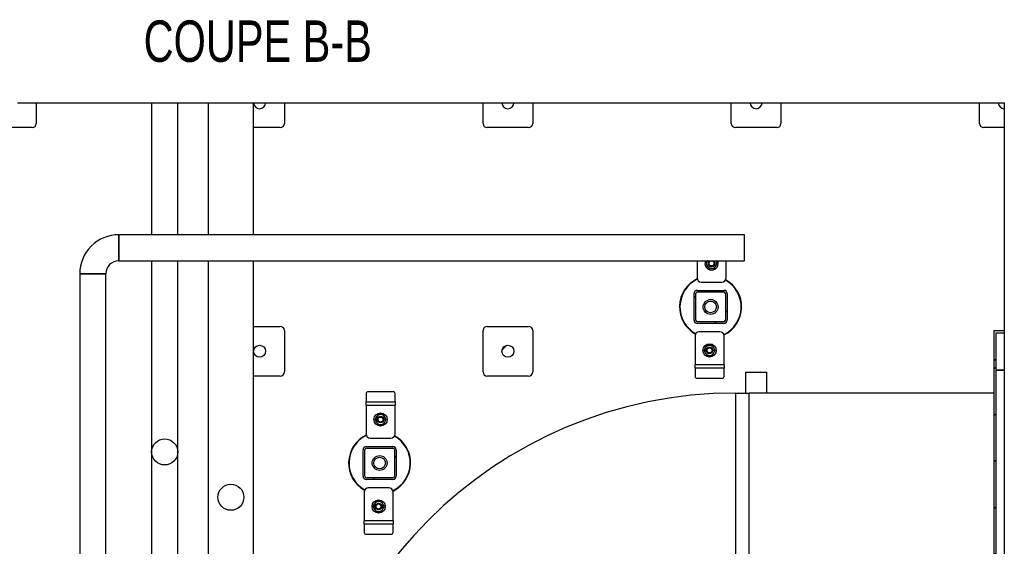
# Model space of a CAD drawing. Header units: millimetres. Extents: x 0 to 841, y 0 to 594.
# Tile 22 of 256: x 274 to 369, y 198 to 249. Entities that reach past the tile are written whole.
import ezdxf

# ---------------------------------------------------------------- set-up
doc = ezdxf.new("R2010")
doc.units = ezdxf.units.MM
doc.layers.add('NOTES', color=6, linetype='Continuous')
doc.layers.add('TRAIT-FINS', color=9, linetype='Continuous')
doc.layers.add('TRAIT-FORT', color=4, linetype='Continuous', lineweight=25)
doc.styles.add('SLDTEXTSTYLE0', font='TXT', dxfattribs={"width": 0.75})

msp = doc.modelspace()

# ---------------------------------------------------------------- hatches: boundary and pattern name
at = {"layer": 'TRAIT-FINS'}
h = msp.add_hatch(dxfattribs=at)
h.set_pattern_fill('ANSI31', color=9, style=0)
edge = h.paths.add_edge_path(flags=0)
edge.add_line((297.756, 241.234), (296.596, 241.234))
edge.add_arc((297.176, 241.234), 0.58, 180, 360)
h = msp.add_hatch(dxfattribs=at)
h.set_pattern_fill('ANSI31', color=9, style=0)
edge = h.paths.add_edge_path(flags=0)
edge.add_line((321.756, 241.234), (320.596, 241.234))
edge.add_arc((321.176, 241.234), 0.58, 180, 360)
h = msp.add_hatch(dxfattribs=at)
h.set_pattern_fill('ANSI31', color=9, style=0)
edge = h.paths.add_edge_path(flags=0)
edge.add_line((345.756, 241.234), (344.596, 241.234))
edge.add_arc((345.176, 241.234), 0.58, 180, 360)
h = msp.add_hatch(dxfattribs=at)
h.set_pattern_fill('ANSI31', color=9, style=0)
edge = h.paths.add_edge_path(flags=0)
edge.add_line((369.176, 241.234), (368.596, 241.234))
edge.add_arc((369.176, 241.234), 0.58, 180, 270)
edge.add_line((369.176, 240.654), (369.176, 241.234))
h = msp.add_hatch(dxfattribs=at)
h.set_pattern_fill('ANSI31', color=9, angle=3e-322, style=0)
edge = h.paths.add_edge_path(flags=0)
edge.add_arc((342.056, 220.234), 0.32, 270, 360)
edge.add_line((342.376, 220.234), (342.376, 222.794))
edge.add_arc((342.056, 222.794), 0.32, 0, 90)
edge.add_line((342.056, 223.114), (339.496, 223.114))
edge.add_arc((339.496, 222.794), 0.32, 90, 180)
edge.add_line((339.176, 222.794), (339.176, 220.234))
edge.add_arc((339.496, 220.234), 0.32, 180, 270)
edge.add_line((339.496, 219.914), (342.056, 219.914))
edge = h.paths.add_edge_path(flags=0)
edge.add_line((342.216, 222.794), (342.216, 220.234))
edge.add_arc((342.056, 220.234), 0.16, 270, 360, ccw=False)
edge.add_line((342.056, 220.074), (339.496, 220.074))
edge.add_arc((339.496, 220.234), 0.16, 180, 270, ccw=False)
edge.add_line((339.336, 220.234), (339.336, 222.794))
edge.add_arc((339.496, 222.794), 0.16, 90, 180, ccw=False)
edge.add_line((339.496, 222.954), (342.056, 222.954))
edge.add_arc((342.056, 222.794), 0.16, 0, 90, ccw=False)
h = msp.add_hatch(dxfattribs=at)
h.set_pattern_fill('ANSI31', color=9, style=0)
h.paths.add_polyline_path([(368.176, 219.209), (368.176, 216.389), (368.376, 216.389), (368.376, 219.009), (369.176, 219.009), (369.176, 219.209)], flags=0)
h = msp.add_hatch(dxfattribs=at)
h.set_pattern_fill('ANSI31', color=9, style=0)
h.paths.add_polyline_path([(368.176, 219.209), (368.176, 216.389), (368.376, 216.389), (368.376, 219.009), (369.176, 219.009), (369.176, 219.209)], flags=0)
h = msp.add_hatch(dxfattribs=at)
h.set_pattern_fill('ANSI31', color=9, style=0)
edge = h.paths.add_edge_path(flags=0)
edge.add_arc((297.176, 217.234), 0.58, 0, 360)
h = msp.add_hatch(dxfattribs=at)
h.set_pattern_fill('ANSI31', color=9, style=0)
edge = h.paths.add_edge_path(flags=0)
edge.add_arc((321.176, 217.234), 0.58, 0, 360)
h = msp.add_hatch(dxfattribs=at)
h.set_pattern_fill('ANSI31', color=9, style=0)
h.paths.add_polyline_path([(368.376, 170.03), (368.376, 216.389), (368.176, 216.389), (368.176, 170.03)], flags=0)
h = msp.add_hatch(dxfattribs=at)
h.set_pattern_fill('ANSI31', color=9, angle=3e-322, style=0)
edge = h.paths.add_edge_path(flags=0)
edge.add_arc((310.056, 205.154), 0.32, 270, 360)
edge.add_line((310.376, 205.154), (310.376, 207.714))
edge.add_arc((310.056, 207.714), 0.32, 0, 90)
edge.add_line((310.056, 208.034), (307.496, 208.034))
edge.add_arc((307.496, 207.714), 0.32, 90, 180)
edge.add_line((307.176, 207.714), (307.176, 205.154))
edge.add_arc((307.496, 205.154), 0.32, 180, 270)
edge.add_line((307.496, 204.834), (310.056, 204.834))
edge = h.paths.add_edge_path(flags=0)
edge.add_line((310.216, 207.714), (310.216, 205.154))
edge.add_arc((310.056, 205.154), 0.16, 270, 360, ccw=False)
edge.add_line((310.056, 204.994), (307.496, 204.994))
edge.add_arc((307.496, 205.154), 0.16, 180, 270, ccw=False)
edge.add_line((307.336, 205.154), (307.336, 207.714))
edge.add_arc((307.496, 207.714), 0.16, 90, 180, ccw=False)
edge.add_line((307.496, 207.874), (310.056, 207.874))
edge.add_arc((310.056, 207.714), 0.16, 0, 90, ccw=False)

# ---------------------------------------------------------------- linework, layer by layer
at = {"layer": 'TRAIT-FORT', "color": 4, "linetype": 'Continuous', "lineweight": 25}
for p, q in [((273.756, 241.234), (275.576, 241.234)), ((275.576, 241.234), (286.736, 241.234)), ((275.576, 241.234), (275.576, 239.234)), ((286.736, 241.234), (286.736, 228.487)), ((286.736, 241.234), (286.736, 228.487)), ((286.736, 241.234), (289.256, 241.234)), ((289.256, 228.487), (289.256, 241.234)), ((289.256, 228.487), (289.256, 241.234)), ((289.256, 241.234), (292.196, 241.234)), ((292.196, 241.234), (292.196, 228.487)), ((292.196, 241.234), (292.196, 228.487)), ((292.196, 241.234), (296.596, 241.234)), ((296.596, 228.487), (296.596, 241.234)), ((296.596, 228.487), (296.596, 241.234)), ((296.596, 241.234), (297.756, 241.234)), ((297.756, 241.234), (299.576, 241.234)), ((299.576, 241.234), (318.776, 241.234)), ((299.576, 241.234), (299.576, 239.234)), ((318.776, 239.234), (318.776, 241.234)), ((318.776, 241.234), (320.596, 241.234)), ((320.596, 241.234), (321.756, 241.234)), ((321.756, 241.234), (323.576, 241.234)), ((323.576, 241.234), (342.776, 241.234)), ((323.576, 241.234), (323.576, 239.234)), ((342.776, 239.234), (342.776, 241.234)), ((342.776, 241.234), (344.596, 241.234)), ((344.596, 241.234), (345.756, 241.234)), ((345.756, 241.234), (347.576, 241.234)), ((347.576, 241.234), (366.776, 241.234)), ((347.576, 241.234), (347.576, 239.234)), ((366.776, 239.234), (366.776, 241.234)), ((366.776, 241.234), (368.596, 241.234)), ((368.596, 241.234), (369.176, 241.234)), ((369.176, 241.234), (369.176, 240.654)), ((369.176, 240.654), (369.176, 238.834)), ((275.176, 238.834), (271.176, 238.834)), ((299.176, 238.834), (296.596, 238.834)), ((323.176, 238.834), (319.176, 238.834)), ((347.176, 238.834), (343.176, 238.834)), ((369.176, 238.834), (367.176, 238.834)), ((369.176, 238.834), (369.176, 219.209)), ((344.069, 228.487), (283.56, 228.487)), ((344.069, 228.487), (283.56, 228.487)), ((283.56, 228.487), (283.56, 225.967)), ((344.069, 225.967), (344.069, 228.487)), ((283.56, 225.967), (344.069, 225.967)), ((283.56, 225.967), (344.069, 225.967)), ((286.736, 225.967), (286.736, 167.354)), ((286.736, 225.967), (286.736, 167.354)), ((289.256, 167.354), (289.256, 225.967)), ((289.256, 167.354), (289.256, 225.967)), ((292.196, 225.967), (292.196, 163.234)), ((292.196, 225.967), (292.196, 163.234)), ((296.596, 163.234), (296.596, 225.967)), ((296.596, 163.234), (296.596, 225.967)), ((339.47, 225.967), (339.47, 224.313)), ((340.463, 225.967), (340.454, 225.953)), ((340.462, 225.967), (340.454, 225.953)), ((341.286, 225.953), (341.278, 225.967)), ((341.286, 225.953), (341.278, 225.967)), ((342.27, 224.313), (342.27, 225.967)), ((279.78, 224.707), (279.78, 151.934)), ((279.78, 224.707), (279.78, 151.934)), ((281.04, 224.707), (279.78, 224.707)), ((282.3, 224.707), (281.04, 224.707)), ((282.3, 151.934), (282.3, 224.707)), ((282.3, 151.934), (282.3, 224.707)), ((339.87, 223.913), (341.87, 223.913)), ((339.176, 220.234), (339.176, 222.794)), ((339.336, 220.234), (339.336, 222.794)), ((339.496, 223.114), (342.056, 223.114)), ((339.496, 222.954), (342.056, 222.954)), ((342.216, 222.794), (342.216, 220.234)), ((342.376, 222.794), (342.376, 220.234)), ((342.056, 220.074), (339.496, 220.074)), ((342.056, 219.914), (339.496, 219.914)), ((296.596, 219.634), (299.176, 219.634)), ((299.576, 219.234), (299.576, 215.234)), ((318.776, 215.234), (318.776, 219.234)), ((319.176, 219.634), (323.176, 219.634)), ((323.576, 219.234), (323.576, 215.234)), ((341.681, 219.115), (339.681, 219.115)), ((368.176, 219.209), (368.176, 216.389)), ((369.176, 219.209), (368.176, 219.209)), ((368.376, 219.009), (369.176, 219.009)), ((368.376, 216.389), (368.376, 219.009)), ((369.176, 219.209), (369.176, 219.009)), ((369.176, 219.009), (369.176, 215.409)), ((339.281, 218.715), (339.281, 215.915)), ((342.081, 215.915), (342.081, 218.715)), ((368.176, 216.389), (368.376, 216.389)), ((368.176, 216.389), (368.176, 216.389)), ((368.176, 216.389), (368.176, 170.03)), ((368.376, 216.389), (368.176, 216.389)), ((368.376, 216.389), (368.376, 216.389)), ((368.376, 170.03), (368.376, 216.389)), ((342.081, 215.915), (339.281, 215.915)), ((339.281, 215.595), (339.281, 215.915)), ((342.081, 215.595), (339.281, 215.595)), ((339.281, 215.595), (339.281, 214.803)), ((342.081, 215.915), (342.081, 215.595)), ((342.081, 214.803), (342.081, 215.595)), ((344.176, 213.194), (344.176, 215.208)), ((344.176, 215.208), (346.176, 215.208)), ((346.176, 215.208), (346.176, 213.194)), ((369.176, 215.409), (368.376, 215.409)), ((368.376, 215.409), (369.176, 215.409)), ((369.176, 215.409), (369.176, 215.409)), ((369.176, 215.409), (369.176, 171.009)), ((299.176, 214.834), (296.596, 214.834)), ((323.176, 214.834), (319.176, 214.834)), ((339.481, 214.63), (341.881, 214.63)), ((310.07, 213.318), (307.67, 213.318)), ((307.47, 213.145), (307.47, 212.353)), ((307.47, 212.033), (307.47, 212.353)), ((307.47, 212.353), (310.27, 212.353)), ((310.27, 212.353), (310.27, 213.145)), ((310.27, 212.353), (310.27, 212.033)), ((343.176, 213.194), (343.176, 173.194)), ((343.176, 213.194), (344.496, 213.194)), ((344.496, 173.194), (344.496, 213.194)), ((368.176, 213.194), (344.496, 213.194)), ((307.47, 212.033), (307.47, 209.233)), ((307.47, 212.033), (310.27, 212.033)), ((310.27, 209.233), (310.27, 212.033)), ((307.87, 208.833), (309.87, 208.833)), ((307.176, 205.154), (307.176, 207.714)), ((307.336, 205.154), (307.336, 207.714)), ((307.496, 208.034), (310.056, 208.034)), ((307.496, 207.874), (310.056, 207.874)), ((310.216, 207.714), (310.216, 205.154)), ((310.376, 207.714), (310.376, 205.154)), ((310.056, 204.994), (307.496, 204.994)), ((310.056, 204.834), (307.496, 204.834)), ((309.681, 204.035), (307.681, 204.035)), ((307.281, 203.635), (307.281, 200.835)), ((310.081, 200.835), (310.081, 203.635)), ((310.081, 200.835), (307.281, 200.835)), ((307.281, 200.515), (307.281, 200.835)), ((310.081, 200.515), (307.281, 200.515)), ((307.281, 200.515), (307.281, 199.723)), ((310.081, 200.835), (310.081, 200.515)), ((310.081, 199.723), (310.081, 200.515)), ((307.481, 199.55), (309.881, 199.55))]:
    msp.add_line(p, q, dxfattribs=at)
for centre, radius in [((340.87, 225.713), 0.244), ((340.776, 221.514), 0.72), ((340.776, 221.514), 0.56), ((297.176, 217.234), 0.58), ((321.176, 217.234), 0.58), ((340.681, 217.315), 0.64), ((340.681, 217.315), 0.32), ((340.681, 217.315), 0.244), ((308.87, 210.633), 0.64), ((308.87, 210.633), 0.32), ((308.87, 210.633), 0.244), ((287.996, 207.504), 1.26), ((308.776, 206.434), 0.72), ((308.776, 206.434), 0.56), ((294.396, 203.13), 1.26), ((308.681, 202.235), 0.64), ((308.681, 202.235), 0.32), ((308.681, 202.235), 0.244)]:
    msp.add_circle(centre, radius, dxfattribs=at)
for centre, radius, start, end in [((297.176, 241.234), 0.58, 180, 0), ((321.176, 241.234), 0.58, 180, 0), ((345.176, 241.234), 0.58, 180, 0), ((369.176, 241.234), 0.58, 180, 270), ((275.176, 239.234), 0.4, 270, 0), ((299.176, 239.234), 0.4, 270, 0), ((319.176, 239.234), 0.4, 180, 270), ((323.176, 239.234), 0.4, 270, 0), ((343.176, 239.234), 0.4, 180, 270), ((347.176, 239.234), 0.4, 270, 360), ((367.176, 239.234), 0.4, 180, 270), ((283.56, 224.707), 3.78, 90.00059, 180.00082), ((283.56, 224.707), 1.26, 90.00116, 180), ((340.87, 225.713), 0.64, 156.63722, 270), ((340.87, 225.713), 0.48, 150, 210), ((340.87, 225.713), 0.32, 127.52354, 52.47646), ((340.87, 225.713), 0.64, 270, 23.36278), ((340.87, 225.713), 0.48, 330, 30), ((340.87, 225.713), 0.48, 210, 270), ((340.87, 225.713), 0.48, 270, 330), ((340.776, 221.514), 3, 115.56395, 241.01045), ((340.776, 221.514), 2.96, 115.69099, 241.00374), ((339.87, 224.313), 0.4, 180, 270), ((341.87, 224.313), 0.4, 270, 0), ((340.776, 221.514), 2.96, 295.69528, 61.00115), ((340.776, 221.514), 3, 295.56763, 61.01069), ((339.496, 222.794), 0.32, 90, 180), ((339.496, 222.794), 0.16, 90, 180), ((342.056, 222.794), 0.32, 0, 90), ((342.056, 222.794), 0.16, 0, 90), ((339.496, 220.234), 0.32, 180, 270), ((339.496, 220.234), 0.16, 180, 270), ((342.056, 220.234), 0.16, 270, 0), ((342.056, 220.234), 0.32, 270, 0), ((299.176, 219.234), 0.4, 0, 90), ((319.176, 219.234), 0.4, 90, 180), ((323.176, 219.234), 0.4, 0, 90), ((339.681, 218.715), 0.4, 90, 180), ((341.681, 218.715), 0.4, 0, 90), ((340.681, 217.315), 0.48, 150, 210), ((340.681, 217.315), 0.48, 90, 150), ((340.681, 217.315), 0.48, 210, 270), ((340.681, 217.315), 0.48, 30, 90), ((340.681, 217.315), 0.48, 270, 330), ((340.681, 217.315), 0.48, 330, 30), ((299.176, 215.234), 0.4, 270, 0), ((319.176, 215.234), 0.4, 180, 270), ((323.176, 215.234), 0.4, 270, 0), ((339.469, 214.818), 0.188, 184.40195, 273.81126), ((341.894, 214.818), 0.188, 266.18874, 355.59805), ((307.658, 213.13), 0.188, 86.18874, 175.59805), ((310.083, 213.13), 0.188, 4.40195, 93.81126), ((343.176, 171.194), 42, 90, 180), ((308.87, 210.633), 0.48, 150, 210), ((308.87, 210.633), 0.48, 90, 150), ((308.87, 210.633), 0.48, 210, 270), ((308.87, 210.633), 0.48, 30, 90), ((308.87, 210.633), 0.48, 270, 330), ((308.87, 210.633), 0.48, 330, 30), ((308.776, 206.434), 3, 115.56907, 241.00395), ((308.776, 206.434), 2.96, 115.69998, 240.99737), ((307.87, 209.233), 0.4, 180, 270), ((309.87, 209.233), 0.4, 270, 0), ((308.776, 206.434), 2.96, 295.69392, 61.00407), ((308.776, 206.434), 3, 295.5673, 61.00807), ((307.496, 207.714), 0.32, 90, 180), ((307.496, 207.714), 0.16, 90, 180), ((310.056, 207.714), 0.32, 0, 90), ((310.056, 207.714), 0.16, 0, 90), ((307.496, 205.154), 0.32, 180, 270), ((307.496, 205.154), 0.16, 180, 270), ((310.056, 205.154), 0.16, 270, 0), ((310.056, 205.154), 0.32, 270, 0), ((307.681, 203.635), 0.4, 90, 180), ((309.681, 203.635), 0.4, 0, 90), ((308.681, 202.235), 0.48, 150, 210), ((308.681, 202.235), 0.48, 90, 150), ((308.681, 202.235), 0.48, 210, 270), ((308.681, 202.235), 0.48, 30, 90), ((308.681, 202.235), 0.48, 270, 330), ((308.681, 202.235), 0.48, 330, 30), ((307.469, 199.738), 0.188, 184.40195, 273.81126), ((309.894, 199.738), 0.188, 266.18874, 355.59805)]:
    msp.add_arc(centre, radius, start, end, dxfattribs=at)
for points, knots in [([(283.56, 225.967), (283.56, 225.97), (283.56, 225.977), (283.56, 226.032), (283.56, 226.119), (283.56, 226.237), (283.56, 226.384), (283.56, 226.554), (283.56, 226.744), (283.56, 226.947), (283.56, 227.159), (283.56, 227.371), (283.56, 227.581), (283.56, 227.779), (283.56, 227.964), (283.56, 228.125), (283.56, 228.263), (283.56, 228.37), (283.56, 228.446), (283.56, 228.478), (283.56, 228.49), (283.56, 228.487), (283.56, 228.487)], [0, 0, 0, 0, 0.0529225, 0.1073798, 0.1603023, 0.2147596, 0.2676821, 0.3221394, 0.3750619, 0.4295192, 0.4824417, 0.5368989, 0.5898215, 0.6442787, 0.6972013, 0.7516585, 0.804581, 0.8590383, 0.9119608, 0.9664181, 0.9999488, 1, 1, 1, 1]), ([(283.56, 225.967), (283.56, 225.97), (283.56, 225.977), (283.56, 226.032), (283.56, 226.119), (283.56, 226.237), (283.56, 226.384), (283.56, 226.554), (283.56, 226.744), (283.56, 226.947), (283.56, 227.159), (283.56, 227.371), (283.56, 227.581), (283.56, 227.779), (283.56, 227.964), (283.56, 228.125), (283.56, 228.263), (283.56, 228.37), (283.56, 228.446), (283.56, 228.478), (283.56, 228.49), (283.56, 228.487), (283.56, 228.487)], [0, 0, 0, 0, 0.0529225, 0.1073798, 0.1603023, 0.2147596, 0.2676821, 0.3221394, 0.3750619, 0.4295192, 0.4824417, 0.5368989, 0.5898215, 0.6442787, 0.6972013, 0.7516585, 0.804581, 0.8590383, 0.9119608, 0.9664181, 0.9999488, 1, 1, 1, 1]), ([(340.454, 225.953), (340.431, 225.913), (340.385, 225.832), (340.339, 225.753), (340.316, 225.713)], [0, 0, 0, 0, 0.4978437, 1, 1, 1, 1]), ([(340.316, 225.713), (340.339, 225.673), (340.385, 225.594), (340.431, 225.513), (340.454, 225.473)], [0, 0, 0, 0, 0.498165, 1, 1, 1, 1]), ([(341.424, 225.713), (341.401, 225.752), (341.356, 225.832), (341.309, 225.912), (341.286, 225.953)], [0, 0, 0, 0, 0.498165, 1, 1, 1, 1]), ([(341.286, 225.473), (341.309, 225.513), (341.355, 225.593), (341.401, 225.673), (341.424, 225.713)], [0, 0, 0, 0, 0.497844, 1, 1, 1, 1]), ([(279.78, 224.707), (279.78, 224.707), (279.788, 224.707), (279.812, 224.707), (279.822, 224.707), (279.846, 224.707), (279.86, 224.707), (279.908, 224.707), (279.946, 224.707), (280.003, 224.707), (280.015, 224.707), (280.04, 224.707), (280.053, 224.707), (280.092, 224.707), (280.12, 224.707), (280.207, 224.707), (280.271, 224.707), (280.357, 224.707), (280.374, 224.707), (280.41, 224.707), (280.428, 224.707), (280.482, 224.707), (280.557, 224.707), (280.634, 224.707), (280.693, 224.707), (280.713, 224.707), (280.753, 224.707), (280.774, 224.707), (280.875, 224.707), (280.957, 224.707), (281.08, 224.707), (281.121, 224.707), (281.183, 224.707), (281.204, 224.707), (281.245, 224.707), (281.265, 224.707), (281.366, 224.707), (281.445, 224.707), (281.54, 224.707), (281.559, 224.707), (281.597, 224.707), (281.615, 224.707), (281.67, 224.707), (281.705, 224.707), (281.808, 224.707), (281.871, 224.707), (281.96, 224.707), (281.987, 224.707), (282.04, 224.707), (282.064, 224.707), (282.11, 224.707), (282.131, 224.707), (282.17, 224.707), (282.188, 224.707), (282.235, 224.707), (282.259, 224.707), (282.284, 224.707), (282.29, 224.707), (282.298, 224.707), (282.3, 224.707), (282.3, 224.707)], [0, 0, 0, 0, 0.0625, 0.0625, 0.09375, 0.09375, 0.125, 0.125, 0.1875, 0.1875, 0.203125, 0.203125, 0.21875, 0.21875, 0.25, 0.25, 0.3125, 0.3125, 0.328125, 0.328125, 0.34375, 0.34375, 0.375, 0.40625, 0.40625, 0.421875, 0.421875, 0.4375, 0.4375, 0.5, 0.5, 0.53125, 0.53125, 0.546875, 0.546875, 0.5625, 0.5625, 0.625, 0.625, 0.640625, 0.640625, 0.65625, 0.65625, 0.6875, 0.6875, 0.75, 0.75, 0.78125, 0.78125, 0.8125, 0.8125, 0.84375, 0.84375, 0.875, 0.875, 0.9375, 0.9375, 0.96875, 0.96875, 1, 1, 1, 1]), ([(279.78, 224.707), (279.78, 224.707), (279.788, 224.707), (279.812, 224.707), (279.822, 224.707), (279.846, 224.707), (279.86, 224.707), (279.908, 224.707), (279.946, 224.707), (280.003, 224.707), (280.015, 224.707), (280.04, 224.707), (280.053, 224.707), (280.092, 224.707), (280.12, 224.707), (280.207, 224.707), (280.271, 224.707), (280.357, 224.707), (280.374, 224.707), (280.41, 224.707), (280.428, 224.707), (280.482, 224.707), (280.557, 224.707), (280.634, 224.707), (280.693, 224.707), (280.713, 224.707), (280.753, 224.707), (280.774, 224.707), (280.875, 224.707), (280.957, 224.707), (281.08, 224.707), (281.121, 224.707), (281.183, 224.707), (281.204, 224.707), (281.245, 224.707), (281.265, 224.707), (281.366, 224.707), (281.445, 224.707), (281.54, 224.707), (281.559, 224.707), (281.597, 224.707), (281.615, 224.707), (281.67, 224.707), (281.705, 224.707), (281.808, 224.707), (281.871, 224.707), (281.96, 224.707), (281.987, 224.707), (282.04, 224.707), (282.064, 224.707), (282.11, 224.707), (282.131, 224.707), (282.17, 224.707), (282.188, 224.707), (282.235, 224.707), (282.259, 224.707), (282.284, 224.707), (282.29, 224.707), (282.298, 224.707), (282.3, 224.707), (282.3, 224.707)], [0, 0, 0, 0, 0.0625, 0.0625, 0.09375, 0.09375, 0.125, 0.125, 0.1875, 0.1875, 0.203125, 0.203125, 0.21875, 0.21875, 0.25, 0.25, 0.3125, 0.3125, 0.328125, 0.328125, 0.34375, 0.34375, 0.375, 0.40625, 0.40625, 0.421875, 0.421875, 0.4375, 0.4375, 0.5, 0.5, 0.53125, 0.53125, 0.546875, 0.546875, 0.5625, 0.5625, 0.625, 0.625, 0.640625, 0.640625, 0.65625, 0.65625, 0.6875, 0.6875, 0.75, 0.75, 0.78125, 0.78125, 0.8125, 0.8125, 0.84375, 0.84375, 0.875, 0.875, 0.9375, 0.9375, 0.96875, 0.96875, 1, 1, 1, 1]), ([(340.454, 225.473), (340.478, 225.433), (340.524, 225.352), (340.57, 225.273), (340.593, 225.233)], [0, 0, 0, 0, 0.4978437, 1, 1, 1, 1]), ([(340.593, 225.233), (340.639, 225.233), (340.73, 225.233), (340.823, 225.233), (340.87, 225.233)], [0, 0, 0, 0, 0.4981655, 1, 1, 1, 1]), ([(340.87, 225.233), (340.916, 225.233), (341.009, 225.233), (341.101, 225.233), (341.147, 225.233)], [0, 0, 0, 0, 0.497844, 1, 1, 1, 1]), ([(341.147, 225.233), (341.17, 225.272), (341.216, 225.352), (341.262, 225.432), (341.286, 225.473)], [0, 0, 0, 0, 0.4981655, 1, 1, 1, 1]), ([(340.266, 217.555), (340.242, 217.515), (340.196, 217.434), (340.15, 217.355), (340.127, 217.315)], [0, 0, 0, 0, 0.497844, 1, 1, 1, 1]), ([(340.127, 217.315), (340.15, 217.275), (340.196, 217.196), (340.242, 217.115), (340.266, 217.075)], [0, 0, 0, 0, 0.498165, 1, 1, 1, 1]), ([(340.404, 217.795), (340.381, 217.755), (340.335, 217.676), (340.289, 217.595), (340.266, 217.555)], [0, 0, 0, 0, 0.498165, 1, 1, 1, 1]), ([(340.266, 217.075), (340.289, 217.035), (340.335, 216.954), (340.381, 216.875), (340.404, 216.835)], [0, 0, 0, 0, 0.497844, 1, 1, 1, 1]), ([(340.681, 217.795), (340.635, 217.795), (340.542, 217.795), (340.45, 217.795), (340.404, 217.795)], [0, 0, 0, 0, 0.497844, 1, 1, 1, 1]), ([(340.958, 217.795), (340.913, 217.795), (340.821, 217.795), (340.728, 217.795), (340.681, 217.795)], [0, 0, 0, 0, 0.498165, 1, 1, 1, 1]), ([(341.097, 217.555), (341.074, 217.595), (341.027, 217.676), (340.981, 217.755), (340.958, 217.795)], [0, 0, 0, 0, 0.4978437, 1, 1, 1, 1]), ([(340.958, 216.835), (340.981, 216.875), (341.027, 216.954), (341.074, 217.035), (341.097, 217.075)], [0, 0, 0, 0, 0.498165, 1, 1, 1, 1]), ([(341.236, 217.315), (341.213, 217.355), (341.167, 217.434), (341.12, 217.515), (341.097, 217.555)], [0, 0, 0, 0, 0.498165, 1, 1, 1, 1]), ([(341.097, 217.075), (341.12, 217.115), (341.167, 217.196), (341.212, 217.275), (341.236, 217.315)], [0, 0, 0, 0, 0.4978437, 1, 1, 1, 1]), ([(340.404, 216.835), (340.45, 216.835), (340.542, 216.835), (340.635, 216.835), (340.681, 216.835)], [0, 0, 0, 0, 0.498165, 1, 1, 1, 1]), ([(340.681, 216.835), (340.728, 216.835), (340.821, 216.835), (340.912, 216.835), (340.958, 216.835)], [0, 0, 0, 0, 0.497844, 1, 1, 1, 1]), ([(308.454, 210.873), (308.431, 210.833), (308.385, 210.752), (308.339, 210.673), (308.316, 210.633)], [0, 0, 0, 0, 0.4978437, 1, 1, 1, 1]), ([(308.316, 210.633), (308.339, 210.593), (308.385, 210.514), (308.431, 210.433), (308.454, 210.393)], [0, 0, 0, 0, 0.498165, 1, 1, 1, 1]), ([(308.593, 211.113), (308.57, 211.073), (308.524, 210.994), (308.478, 210.913), (308.454, 210.873)], [0, 0, 0, 0, 0.498165, 1, 1, 1, 1]), ([(308.454, 210.393), (308.478, 210.353), (308.524, 210.272), (308.57, 210.193), (308.593, 210.153)], [0, 0, 0, 0, 0.4978437, 1, 1, 1, 1]), ([(308.87, 211.113), (308.824, 211.113), (308.731, 211.113), (308.639, 211.113), (308.593, 211.113)], [0, 0, 0, 0, 0.497844, 1, 1, 1, 1]), ([(309.147, 211.113), (309.102, 211.113), (309.01, 211.113), (308.917, 211.113), (308.87, 211.113)], [0, 0, 0, 0, 0.4981655, 1, 1, 1, 1]), ([(309.286, 210.873), (309.263, 210.913), (309.216, 210.993), (309.17, 211.073), (309.147, 211.113)], [0, 0, 0, 0, 0.497844, 1, 1, 1, 1]), ([(309.147, 210.153), (309.17, 210.192), (309.216, 210.272), (309.262, 210.352), (309.286, 210.393)], [0, 0, 0, 0, 0.4981655, 1, 1, 1, 1]), ([(309.424, 210.633), (309.401, 210.672), (309.356, 210.752), (309.309, 210.832), (309.286, 210.873)], [0, 0, 0, 0, 0.498165, 1, 1, 1, 1]), ([(309.286, 210.393), (309.309, 210.433), (309.355, 210.513), (309.401, 210.593), (309.424, 210.633)], [0, 0, 0, 0, 0.497844, 1, 1, 1, 1]), ([(308.593, 210.153), (308.639, 210.153), (308.73, 210.153), (308.823, 210.153), (308.87, 210.153)], [0, 0, 0, 0, 0.4981655, 1, 1, 1, 1]), ([(308.87, 210.153), (308.916, 210.153), (309.009, 210.153), (309.101, 210.153), (309.147, 210.153)], [0, 0, 0, 0, 0.497844, 1, 1, 1, 1]), ([(308.266, 202.475), (308.242, 202.435), (308.196, 202.354), (308.15, 202.275), (308.127, 202.235)], [0, 0, 0, 0, 0.497844, 1, 1, 1, 1]), ([(308.127, 202.235), (308.15, 202.195), (308.196, 202.116), (308.242, 202.035), (308.266, 201.995)], [0, 0, 0, 0, 0.498165, 1, 1, 1, 1]), ([(308.404, 202.715), (308.381, 202.675), (308.335, 202.596), (308.289, 202.515), (308.266, 202.475)], [0, 0, 0, 0, 0.498165, 1, 1, 1, 1]), ([(308.266, 201.995), (308.289, 201.955), (308.335, 201.874), (308.381, 201.795), (308.404, 201.755)], [0, 0, 0, 0, 0.497844, 1, 1, 1, 1]), ([(308.681, 202.715), (308.635, 202.715), (308.542, 202.715), (308.45, 202.715), (308.404, 202.715)], [0, 0, 0, 0, 0.497844, 1, 1, 1, 1]), ([(308.958, 202.715), (308.913, 202.715), (308.821, 202.715), (308.728, 202.715), (308.681, 202.715)], [0, 0, 0, 0, 0.498165, 1, 1, 1, 1]), ([(309.097, 202.475), (309.074, 202.515), (309.027, 202.596), (308.981, 202.675), (308.958, 202.715)], [0, 0, 0, 0, 0.4978437, 1, 1, 1, 1]), ([(308.958, 201.755), (308.981, 201.795), (309.027, 201.874), (309.074, 201.955), (309.097, 201.995)], [0, 0, 0, 0, 0.498165, 1, 1, 1, 1]), ([(309.236, 202.235), (309.213, 202.275), (309.167, 202.354), (309.12, 202.435), (309.097, 202.475)], [0, 0, 0, 0, 0.498165, 1, 1, 1, 1]), ([(309.097, 201.995), (309.12, 202.035), (309.167, 202.116), (309.212, 202.195), (309.236, 202.235)], [0, 0, 0, 0, 0.4978437, 1, 1, 1, 1]), ([(308.404, 201.755), (308.45, 201.755), (308.542, 201.755), (308.635, 201.755), (308.681, 201.755)], [0, 0, 0, 0, 0.498165, 1, 1, 1, 1]), ([(308.681, 201.755), (308.728, 201.755), (308.821, 201.755), (308.912, 201.755), (308.958, 201.755)], [0, 0, 0, 0, 0.497844, 1, 1, 1, 1])]:
    msp.add_open_spline(points, degree=3, knots=knots, dxfattribs=at)

# ---------------------------------------------------------------- texts
at = {"layer": 'NOTES', "color": 211, "insert": (296.994, 249.183), "char_height": 4, "attachment_point": 2, "style": 'SLDTEXTSTYLE0'}
msp.add_mtext('COUPE B-B', dxfattribs=at)

doc.saveas('drawing.dxf')
